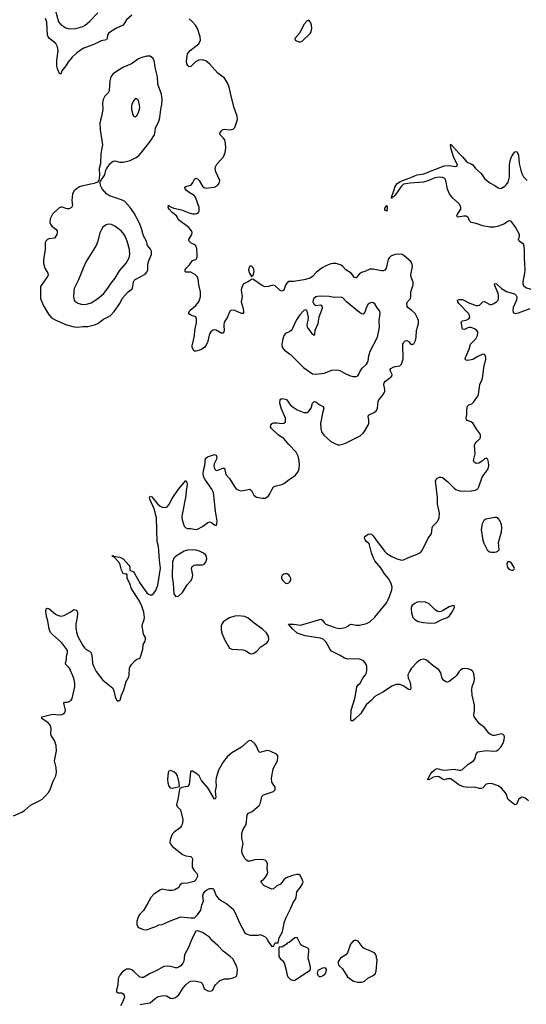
# Model space of a CAD drawing. Header units: inches. Extents: x 1649826 to 1814874, y 507393 to 641959.
# Tile 51 of 131: x 1692583 to 1698584, y 621904 to 633574. Entities that reach past the tile are written whole.
import ezdxf

# ---------------------------------------------------------------- set-up
doc = ezdxf.new("R2010")
doc.units = ezdxf.units.IN
doc.header["$MEASUREMENT"] = 0
doc.layers.add('B6692', color=7, linetype='Continuous')
doc.layers.add('B6693', color=7, linetype='Continuous')

msp = doc.modelspace()

# ---------------------------------------------------------------- linework, layer by layer
at = {"layer": 'B6692', "color": 6}
for points, elevation in [([(1692510, 624136), (1692610, 624181), (1692639, 624201), (1692710, 624265), (1692822, 624318), (1692850, 624337), (1692890, 624374), (1692924, 624416), (1692944, 624450), (1692978, 624550), (1693012, 624610), (1693019, 624650), (1693014, 624710), (1692997, 624790), (1693019, 624910), (1693014, 624970), (1692994, 625030), (1692958, 625090), (1692953, 625110), (1692958, 625170), (1692947, 625207), (1692919, 625239), (1692847, 625290), (1692844, 625310), (1692970, 625342), (1693050, 625334), (1693082, 625338), (1693109, 625351), (1693122, 625370), (1693127, 625390), (1693106, 625474), (1693113, 625487), (1693150, 625486), (1693170, 625493), (1693192, 625510), (1693204, 625530), (1693235, 625665), (1693237, 625710), (1693224, 625770), (1693174, 625890), (1693129, 625930), (1693126, 625950), (1693138, 625990), (1693138, 626030), (1693149, 626070), (1693150, 626090), (1693142, 626110), (1693084, 626190), (1692970, 626286), (1692949, 626310), (1692934, 626350), (1692916, 626450), (1692900, 626500), (1692891, 626569), (1692895, 626590), (1692910, 626599), (1692930, 626595), (1693009, 626529), (1693030, 626517), (1693070, 626506), (1693110, 626514), (1693174, 626546), (1693230, 626583), (1693255, 626575), (1693267, 626547), (1693269, 626529), (1693262, 626470), (1693248, 626412), (1693248, 626372), (1693255, 626315), (1693270, 626265), (1693330, 626156), (1693350, 626128), (1693370, 626110), (1693411, 626090), (1693430, 626071), (1693443, 626010), (1693444, 625944), (1693458, 625910), (1693490, 625850), (1693570, 625747), (1693685, 625650), (1693698, 625618), (1693713, 625550), (1693730, 625511), (1693750, 625496), (1693773, 625510), (1693790, 625570), (1693816, 625630), (1693846, 625730), (1693875, 625785), (1693881, 625810), (1693885, 625890), (1693891, 625909), (1693910, 625936), (1693950, 625977), (1693970, 625994), (1693998, 626002), (1694010, 626011), (1694043, 626110), (1694046, 626170), (1694070, 626210), (1694075, 626230), (1694073, 626250), (1694050, 626290), (1694034, 626390), (1694037, 626410), (1694057, 626463), (1694061, 626490), (1694052, 626550), (1694030, 626624), (1693998, 626690), (1693909, 626830), (1693886, 626890), (1693856, 626950), (1693856, 626996), (1693847, 627007), (1693836, 627004), (1693810, 627011), (1693790, 627049), (1693774, 627114), (1693760, 627140), (1693702, 627202), (1693682, 627210), (1693680, 627220), (1693690, 627222), (1693697, 627217), (1693770, 627205), (1693810, 627182), (1693878, 627110), (1693888, 627090), (1693889, 627049), (1693930, 627029), (1693938, 627018), (1694009, 626890), (1694090, 626781), (1694110, 626764), (1694130, 626757), (1694150, 626759), (1694170, 626774), (1694195, 626810), (1694220, 626870), (1694253, 627073), (1694239, 627170), (1694227, 627330), (1694212, 627390), (1694203, 627670), (1694175, 627775), (1694126, 627890), (1694121, 627910), (1694130, 627928), (1694150, 627918), (1694217, 627837), (1694249, 627809), (1694270, 627797), (1694310, 627792), (1694330, 627802), (1694350, 627824), (1694390, 627899), (1694464, 628010), (1694550, 628111), (1694562, 628090), (1694566, 628066), (1694556, 627990), (1694553, 627930), (1694503, 627690), (1694508, 627648), (1694532, 627570), (1694550, 627550), (1694570, 627543), (1694610, 627543), (1694670, 627533), (1694690, 627536), (1694750, 627566), (1694810, 627613), (1694830, 627621), (1694856, 627616), (1694890, 627588), (1694910, 627580), (1694920, 627600), (1694923, 627630), (1694902, 627750), (1694877, 627970), (1694861, 628010), (1694776, 628130), (1694762, 628162), (1694755, 628190), (1694759, 628230), (1694775, 628290), (1694786, 628374), (1694806, 628394), (1694890, 628422), (1694910, 628414), (1694917, 628390), (1694915, 628365), (1694886, 628310), (1694881, 628290), (1694890, 628249), (1694910, 628232), (1694930, 628233), (1694990, 628257), (1695010, 628257), (1695024, 628184), (1695070, 628137), (1695130, 628032), (1695150, 628010), (1695177, 627997), (1695210, 627991), (1695310, 628010), (1695330, 627993), (1695358, 627938), (1695390, 627916), (1695457, 627903), (1695490, 627905), (1695510, 627914), (1695530, 627929), (1695547, 627953), (1695572, 628010), (1695590, 628036), (1695610, 628047), (1695690, 628066), (1695719, 628081), (1695774, 628126), (1695848, 628172), (1695878, 628210), (1695893, 628250), (1695896, 628304), (1695890, 628370), (1695879, 628410), (1695857, 628450), (1695770, 628541), (1695712, 628610), (1695650, 628649), (1695566, 628730), (1695554, 628750), (1695556, 628770), (1695573, 628787), (1695590, 628796), (1695630, 628797), (1695691, 628789), (1695710, 628792), (1695731, 628809), (1695730, 628850), (1695682, 628970), (1695666, 629030), (1695669, 629071), (1695690, 629085), (1695730, 629078), (1695749, 629069), (1695788, 629010), (1695821, 628981), (1695870, 628949), (1695950, 628917), (1695990, 628919), (1696010, 628933), (1696036, 628970), (1696052, 629028), (1696070, 629048), (1696090, 629044), (1696130, 629015), (1696178, 628990), (1696186, 628970), (1696168, 628912), (1696148, 628788), (1696150, 628730), (1696160, 628690), (1696184, 628650), (1696270, 628574), (1696330, 628542), (1696350, 628535), (1696375, 628535), (1696410, 628543), (1696450, 628559), (1696618, 628642), (1696650, 628672), (1696670, 628700), (1696711, 628769), (1696717, 628790), (1696718, 628830), (1696710, 628870), (1696715, 628885), (1696726, 628894), (1696783, 628917), (1696810, 628943), (1696823, 628970), (1696831, 629049), (1696838, 629070), (1696881, 629119), (1696901, 629150), (1696907, 629170), (1696907, 629190), (1696895, 629250), (1696901, 629270), (1696918, 629290), (1696991, 629350), (1696994, 629370), (1696974, 629410), (1696970, 629430), (1696979, 629441), (1697006, 629454), (1697030, 629463), (1697087, 629473), (1697107, 629493), (1697125, 629555), (1697121, 629730), (1697130, 629748), (1697150, 629769), (1697170, 629772), (1697195, 629755), (1697210, 629736), (1697230, 629724), (1697250, 629734), (1697270, 629770), (1697278, 629810), (1697283, 629890), (1697308, 629970), (1697307, 630000)], 500), ([(1693039, 630000), (1693139, 629959), (1693230, 629934), (1693270, 629929), (1693330, 629938), (1693390, 629937), (1693470, 629957), (1693510, 629975), (1693543, 630000)], 600), ([(1695012, 630000), (1695005, 629990), (1695000, 629950), (1695005, 629890), (1694997, 629863), (1694990, 629857), (1694970, 629859), (1694910, 629894), (1694890, 629897), (1694868, 629892), (1694846, 629874), (1694830, 629850), (1694806, 629750), (1694790, 629712), (1694774, 629690), (1694730, 629663), (1694670, 629644), (1694650, 629646), (1694628, 629688), (1694626, 629710), (1694652, 629828), (1694657, 629890), (1694676, 629984), (1694676, 630000)], 500), ([(1695854, 630000), (1695810, 629906), (1695799, 629890), (1695782, 629878), (1695730, 629853), (1695712, 629830), (1695699, 629790), (1695690, 629730), (1695694, 629690), (1695718, 629658), (1695790, 629606), (1695944, 629450), (1696050, 629377), (1696090, 629373), (1696190, 629385), (1696281, 629419), (1696345, 629425), (1696377, 629417), (1696430, 629385), (1696490, 629358), (1696530, 629347), (1696570, 629345), (1696590, 629353), (1696597, 629363), (1696618, 629410), (1696638, 629442), (1696690, 629490), (1696701, 629510), (1696709, 629531), (1696718, 629590), (1696735, 629645), (1696822, 629810), (1696847, 629930), (1696843, 630000)], 600), ([(1698610, 624317), (1698570, 624347), (1698550, 624356), (1698530, 624358), (1698510, 624349), (1698490, 624330), (1698469, 624271), (1698450, 624268), (1698371, 624331), (1698360, 624350), (1698350, 624390), (1698339, 624410), (1698290, 624466), (1698250, 624495), (1698170, 624520), (1698130, 624519), (1698110, 624512), (1698068, 624470), (1698050, 624461), (1698030, 624462), (1697970, 624479), (1697890, 624474), (1697841, 624481), (1697785, 624505), (1697690, 624575), (1697650, 624578), (1697610, 624565), (1697590, 624571), (1697550, 624599), (1697530, 624604), (1697484, 624596), (1697430, 624566), (1697409, 624569), (1697422, 624578), (1697425, 624590), (1697448, 624630), (1697470, 624659), (1697510, 624691), (1697530, 624698), (1697583, 624683), (1697610, 624680), (1697730, 624692), (1697790, 624679), (1697810, 624681), (1697830, 624688), (1697893, 624747), (1697959, 624790), (1697973, 624810), (1697991, 624870), (1698010, 624896), (1698110, 624913), (1698190, 624903), (1698230, 624908), (1698250, 624919), (1698284, 624950), (1698310, 625000), (1698322, 625038), (1698326, 625070), (1698320, 625090), (1698310, 625102), (1698290, 625110), (1698210, 625090), (1698190, 625090), (1698160, 625100), (1698139, 625119), (1698090, 625183), (1698028, 625228), (1697967, 625310), (1697963, 625330), (1697972, 625388), (1697971, 625449), (1697944, 625570), (1697937, 625630), (1697943, 625670), (1697965, 625730), (1697971, 625770), (1697963, 625823), (1697949, 625850), (1697928, 625868), (1697890, 625882), (1697850, 625886), (1697830, 625881), (1697809, 625870), (1697788, 625850), (1697759, 625801), (1697739, 625781), (1697670, 625731), (1697650, 625722), (1697630, 625725), (1697604, 625744), (1697587, 625767), (1697570, 625833), (1697548, 625870), (1697478, 625918), (1697403, 625983), (1697370, 625994), (1697330, 625988), (1697290, 625961), (1697225, 625890), (1697199, 625850), (1697182, 625810), (1697186, 625770), (1697204, 625730), (1697214, 625690), (1697216, 625650), (1697210, 625631), (1697190, 625635), (1697134, 625674), (1697090, 625693), (1697044, 625696), (1696990, 625676), (1696894, 625606), (1696818, 625570), (1696789, 625551), (1696751, 625509), (1696688, 625452), (1696625, 625350), (1696550, 625279), (1696530, 625265), (1696510, 625262), (1696506, 625286), (1696509, 625390), (1696553, 625530), (1696570, 625610), (1696575, 625665), (1696591, 625689), (1696617, 625710), (1696647, 625770), (1696681, 625810), (1696692, 625832), (1696697, 625863), (1696694, 625906), (1696688, 625930), (1696676, 625950), (1696650, 625977), (1696610, 625996), (1696570, 625999), (1696470, 625994), (1696430, 626007), (1696379, 626039), (1696276, 626090), (1696260, 626110), (1696215, 626195), (1696177, 626230), (1696142, 626242), (1695964, 626270), (1695870, 626302), (1695817, 626350), (1695766, 626410), (1695832, 626408), (1695910, 626397), (1696150, 626468), (1696170, 626458), (1696190, 626430), (1696211, 626411), (1696326, 626366), (1696370, 626360), (1696442, 626370), (1696470, 626384), (1696490, 626400), (1696510, 626408), (1696570, 626398), (1696610, 626397), (1696690, 626417), (1696730, 626436), (1696790, 626492), (1696932, 626668), (1696964, 626736), (1696990, 626815), (1696995, 626850), (1696984, 626890), (1696952, 626950), (1696906, 627006), (1696859, 627079), (1696790, 627162), (1696773, 627190), (1696750, 627254), (1696728, 627348), (1696721, 627361), (1696690, 627390), (1696677, 627410), (1696668, 627430), (1696670, 627450), (1696710, 627478), (1696730, 627482), (1696750, 627476), (1696770, 627456), (1696805, 627405), (1696910, 627269), (1696930, 627249), (1696990, 627210), (1697050, 627183), (1697110, 627169), (1697130, 627171), (1697210, 627208), (1697285, 627235), (1697330, 627261), (1697350, 627284), (1697420, 627430), (1697460, 627480), (1697470, 627550), (1697478, 627570), (1697532, 627628), (1697551, 627669), (1697554, 627726), (1697532, 627830), (1697532, 627912), (1697510, 628110), (1697524, 628136), (1697550, 628150), (1697570, 628152), (1697590, 628147), (1697656, 628096), (1697730, 628022), (1697750, 628007), (1697770, 627997), (1697810, 627987), (1697930, 627990), (1697983, 627997), (1698008, 628012), (1698022, 628038), (1698062, 628150), (1698132, 628250), (1698139, 628290), (1698137, 628330), (1698130, 628361), (1698110, 628378), (1698090, 628369), (1698060, 628340), (1698021, 628319), (1697990, 628315), (1697966, 628330), (1697960, 628350), (1697979, 628430), (1697971, 628530), (1697977, 628550), (1697990, 628568), (1698036, 628610), (1698042, 628630), (1698041, 628650), (1698033, 628670), (1697997, 628717), (1697956, 628790), (1697930, 628806), (1697884, 628824), (1697874, 628834), (1697871, 628850), (1697879, 628890), (1697878, 628950), (1697887, 628993), (1697902, 629010), (1697937, 629023), (1697959, 629041), (1698008, 629112), (1698016, 629130), (1698035, 629250), (1698060, 629310), (1698071, 629350), (1698080, 629450), (1698104, 629550), (1698105, 629570), (1698100, 629590), (1698090, 629605), (1698070, 629608), (1698010, 629581), (1697950, 629546), (1697890, 629536), (1697870, 629537), (1697863, 629543), (1697860, 629550), (1697864, 629570), (1697907, 629670), (1697921, 629730), (1697987, 629790), (1698006, 629830), (1698009, 629869), (1697997, 629890), (1697971, 629910), (1697930, 629925), (1697910, 629926), (1697890, 629920), (1697850, 629903), (1697830, 629908), (1697812, 629990), (1697824, 630000)], 400), ([(1696119, 630000), (1696114, 629970), (1696079, 629890), (1696077, 629850), (1696070, 629833), (1696050, 629845), (1696037, 629870), (1695992, 629930), (1695987, 629953), (1695998, 630000)], 600), ([(1694010, 621900), (1694050, 621910), (1694130, 621920), (1694186, 621974), (1694225, 621995), (1694290, 622008), (1694323, 622003), (1694370, 621975), (1694390, 621973), (1694430, 621985), (1694470, 622015), (1694512, 622088), (1694550, 622136), (1694590, 622170), (1694610, 622177), (1694650, 622182), (1694728, 622168), (1694748, 622148), (1694770, 622087), (1694810, 622065), (1694830, 622060), (1694856, 622064), (1694870, 622071), (1694888, 622112), (1694904, 622136), (1694955, 622185), (1695010, 622205), (1695065, 622205), (1695110, 622216), (1695147, 622233), (1695156, 622250), (1695160, 622270), (1695162, 622318), (1695157, 622350), (1695110, 622437), (1695076, 622470), (1694993, 622533), (1694930, 622602), (1694871, 622652), (1694830, 622700), (1694750, 622755), (1694730, 622764), (1694690, 622773), (1694671, 622769), (1694650, 622735), (1694611, 622650), (1694583, 622577), (1694535, 622490), (1694526, 622414), (1694516, 622390), (1694497, 622363), (1694470, 622343), (1694450, 622337), (1694430, 622338), (1694373, 622353), (1694336, 622356), (1694290, 622351), (1694190, 622297), (1694129, 622271), (1694070, 622232), (1694050, 622223), (1694030, 622220), (1694007, 622227), (1693940, 622290), (1693911, 622311), (1693890, 622320), (1693850, 622320), (1693828, 622310), (1693797, 622283), (1693771, 622250), (1693751, 622210), (1693745, 622130), (1693729, 622070), (1693729, 622050), (1693750, 622039), (1693790, 622038), (1693810, 622030), (1693822, 622010), (1693823, 621990), (1693803, 621937), (1693776, 621884)], 500)]:
    msp.add_lwpolyline(points, dxfattribs=dict(at, elevation=elevation))
for points, elevation in [([(1698210, 627675), (1698106, 627654), (1698080, 627640), (1698060, 627600), (1698051, 627530), (1698070, 627404), (1698081, 627370), (1698122, 627290), (1698148, 627268), (1698170, 627262), (1698210, 627262), (1698230, 627267), (1698247, 627273), (1698264, 627290), (1698256, 627376), (1698290, 627503), (1698295, 627550), (1698290, 627590), (1698270, 627638), (1698250, 627662), (1698230, 627673)], 400), ([(1694630, 627290), (1694570, 627285), (1694530, 627273), (1694490, 627253), (1694427, 627210), (1694408, 627190), (1694394, 627150), (1694390, 626970), (1694402, 626890), (1694409, 626770), (1694430, 626742), (1694450, 626738), (1694470, 626744), (1694510, 626785), (1694565, 626875), (1694610, 626922), (1694628, 626950), (1694634, 626990), (1694620, 627070), (1694626, 627094), (1694650, 627110), (1694670, 627114), (1694750, 627112), (1694770, 627121), (1694790, 627144), (1694798, 627182), (1694794, 627210), (1694783, 627230), (1694760, 627250), (1694713, 627273), (1694670, 627287)], 500), ([(1698369, 627151), (1698352, 627130), (1698359, 627090), (1698373, 627070), (1698390, 627056), (1698410, 627049), (1698429, 627051), (1698439, 627061), (1698444, 627070), (1698438, 627090), (1698410, 627134), (1698390, 627150)], 400), ([(1695730, 627008), (1695710, 627003), (1695692, 626988), (1695684, 626970), (1695684, 626950), (1695695, 626930), (1695730, 626895), (1695750, 626890), (1695770, 626898), (1695783, 626910), (1695793, 626930), (1695794, 626950), (1695781, 626981), (1695770, 626995), (1695750, 627006)], 500), ([(1697330, 626676), (1697290, 626670), (1697264, 626656), (1697233, 626630), (1697222, 626610), (1697219, 626590), (1697223, 626543), (1697240, 626490), (1697263, 626463), (1697302, 626442), (1697368, 626428), (1697450, 626420), (1697510, 626427), (1697592, 626468), (1697650, 626490), (1697673, 626510), (1697710, 626558), (1697732, 626610), (1697729, 626629), (1697707, 626627), (1697670, 626615), (1697590, 626568), (1697570, 626559), (1697550, 626557), (1697530, 626563), (1697510, 626575), (1697434, 626650), (1697390, 626669)], 400), ([(1695170, 626510), (1695130, 626505), (1695070, 626485), (1694999, 626441), (1694981, 626419), (1694971, 626390), (1694970, 626350), (1694975, 626315), (1695008, 626228), (1695070, 626127), (1695095, 626115), (1695230, 626107), (1695257, 626097), (1695310, 626062), (1695330, 626057), (1695350, 626061), (1695390, 626087), (1695441, 626139), (1695510, 626189), (1695526, 626210), (1695535, 626230), (1695532, 626268), (1695502, 626310), (1695459, 626350), (1695360, 626420), (1695290, 626481), (1695250, 626502)], 500), ([(1695310, 625031), (1695290, 625021), (1695210, 624950), (1695095, 624885), (1695042, 624838), (1694997, 624783), (1694940, 624680), (1694911, 624590), (1694905, 624550), (1694910, 624490), (1694900, 624430), (1694906, 624354), (1694899, 624341), (1694890, 624337), (1694811, 624471), (1694738, 624558), (1694709, 624610), (1694670, 624645), (1694630, 624669), (1694612, 624668), (1694606, 624654), (1694590, 624509), (1694570, 624484), (1694505, 624475), (1694480, 624460), (1694471, 624430), (1694462, 624350), (1694441, 624270), (1694447, 624250), (1694487, 624207), (1694514, 624094), (1694510, 624050), (1694500, 624020), (1694484, 623996), (1694470, 623982), (1694416, 623950), (1694394, 623926), (1694369, 623870), (1694361, 623830), (1694367, 623810), (1694390, 623780), (1694510, 623680), (1694550, 623662), (1694610, 623654), (1694624, 623644), (1694630, 623630), (1694626, 623570), (1694628, 623530), (1694650, 623488), (1694685, 623450), (1694690, 623430), (1694686, 623410), (1694670, 623379), (1694650, 623361), (1694570, 623339), (1694503, 623337), (1694482, 623318), (1694470, 623289), (1694419, 623261), (1694390, 623252), (1694350, 623252), (1694270, 623268), (1694250, 623262), (1694172, 623210), (1694136, 623170), (1694107, 623110), (1694050, 623016), (1694006, 622974), (1693990, 622950), (1693970, 622890), (1693972, 622850), (1693983, 622823), (1693999, 622810), (1694049, 622791), (1694090, 622787), (1694150, 622812), (1694194, 622826), (1694230, 622845), (1694270, 622848), (1694290, 622856), (1694359, 622890), (1694490, 622939), (1694610, 622927), (1694652, 622928), (1694690, 622964), (1694730, 623021), (1694740, 623080), (1694760, 623130), (1694754, 623190), (1694761, 623219), (1694778, 623242), (1694801, 623259), (1694830, 623275), (1694858, 623278), (1694870, 623276), (1694884, 623264), (1694910, 623190), (1694937, 623157), (1694972, 623130), (1695036, 623096), (1695110, 623030), (1695141, 622981), (1695187, 622870), (1695250, 622753), (1695270, 622738), (1695310, 622725), (1695410, 622722), (1695430, 622732), (1695460, 622720), (1695490, 622705), (1695510, 622685), (1695527, 622650), (1695570, 622591), (1695590, 622594), (1695610, 622631), (1695646, 622634), (1695658, 622690), (1695698, 622762), (1695716, 622870), (1695734, 622926), (1695795, 623045), (1695821, 623110), (1695850, 623150), (1695858, 623170), (1695864, 623236), (1695910, 623292), (1695935, 623330), (1695942, 623350), (1695930, 623387), (1695905, 623430), (1695890, 623443), (1695864, 623444), (1695815, 623430), (1695739, 623401), (1695710, 623378), (1695671, 623328), (1695630, 623310), (1695590, 623274), (1695569, 623269), (1695541, 623281), (1695474, 623314), (1695441, 623350), (1695453, 623370), (1695470, 623382), (1695496, 623410), (1695519, 623450), (1695521, 623470), (1695515, 623510), (1695520, 623570), (1695510, 623594), (1695490, 623612), (1695450, 623621), (1695370, 623617), (1695310, 623601), (1695290, 623600), (1695270, 623612), (1695250, 623634), (1695222, 623682), (1695215, 623710), (1695216, 623730), (1695229, 623810), (1695215, 623875), (1695215, 623930), (1695225, 623970), (1695266, 624034), (1695277, 624150), (1695292, 624168), (1695337, 624190), (1695421, 624259), (1695437, 624290), (1695450, 624365), (1695470, 624388), (1695590, 624428), (1695610, 624445), (1695610, 624476), (1695570, 624535), (1695565, 624585), (1695587, 624693), (1695635, 624790), (1695641, 624830), (1695639, 624850), (1695625, 624870), (1695550, 624905), (1695510, 624911), (1695428, 624890), (1695410, 624904), (1695390, 624962), (1695370, 624990), (1695330, 625028)], 500), ([(1694370, 624675), (1694350, 624668), (1694341, 624650), (1694335, 624570), (1694339, 624530), (1694349, 624489), (1694364, 624470), (1694390, 624464), (1694410, 624468), (1694476, 624484), (1694473, 624530), (1694453, 624610), (1694442, 624630), (1694410, 624659)], 500), ([(1695870, 622695), (1695842, 622690), (1695780, 622640), (1695752, 622628), (1695744, 622616), (1695720, 622600), (1695690, 622582), (1695670, 622586), (1695658, 622582), (1695652, 622568), (1695654, 622470), (1695668, 622448), (1695700, 622420), (1695715, 622395), (1695740, 622310), (1695750, 622250), (1695758, 622230), (1695790, 622198), (1695830, 622188), (1695850, 622193), (1695890, 622223), (1695981, 622279), (1696022, 622310), (1696029, 622330), (1696029, 622350), (1695999, 622450), (1696009, 622530), (1696009, 622550), (1696003, 622563), (1695994, 622574), (1695930, 622597), (1695914, 622610)], 500), ([(1696570, 622661), (1696550, 622659), (1696530, 622650), (1696503, 622617), (1696467, 622513), (1696448, 622492), (1696383, 622450), (1696356, 622410), (1696355, 622390), (1696364, 622364), (1696405, 622325), (1696467, 622230), (1696538, 622178), (1696590, 622165), (1696630, 622167), (1696664, 622176), (1696707, 622213), (1696770, 622244), (1696794, 622266), (1696805, 622295), (1696817, 622430), (1696809, 622450), (1696809, 622470), (1696802, 622490), (1696789, 622510), (1696736, 622536), (1696670, 622560), (1696650, 622573), (1696592, 622652)], 500), ([(1696197, 622337), (1696170, 622332), (1696122, 622310), (1696115, 622305), (1696106, 622274), (1696115, 622250), (1696130, 622235), (1696150, 622233), (1696170, 622242), (1696198, 622262), (1696215, 622290), (1696217, 622317), (1696209, 622329)], 500)]:
    msp.add_lwpolyline(points, close=True, dxfattribs=dict(at, elevation=elevation))
at = {"layer": 'B6693', "color": 6}
for points, elevation in [([(1692990, 633739), (1693044, 633550), (1693070, 633519), (1693130, 633477), (1693170, 633465), (1693250, 633470), (1693330, 633492), (1693358, 633510), (1693410, 633554), (1693510, 633654)], 500), ([(1693910, 633628), (1693850, 633573), (1693810, 633510), (1693730, 633475), (1693657, 633430), (1693635, 633410), (1693625, 633390), (1693620, 633350), (1693610, 633335), (1693550, 633322), (1693470, 633284), (1693344, 633236), (1693305, 633215), (1693259, 633181), (1693204, 633130), (1693153, 633067), (1693130, 633027), (1693082, 632970), (1693069, 632929), (1693055, 632935), (1693050, 632946), (1693031, 632991), (1693025, 633025), (1693024, 633090), (1693039, 633210), (1693033, 633253), (1693012, 633292), (1692938, 633350), (1692920, 633370), (1692914, 633390), (1692904, 633544), (1692888, 633590)], 500), ([(1694676, 630000), (1694676, 630030), (1694668, 630048), (1694657, 630057), (1694618, 630070), (1694587, 630087), (1694585, 630105), (1694601, 630130), (1694670, 630185), (1694706, 630230), (1694725, 630290), (1694725, 630350), (1694706, 630430), (1694698, 630498), (1694687, 630530), (1694667, 630550), (1694610, 630580), (1694590, 630583), (1694550, 630580), (1694542, 630590), (1694545, 630610), (1694556, 630630), (1694593, 630667), (1694630, 630719), (1694668, 630732), (1694679, 630741), (1694684, 630756), (1694685, 630790), (1694681, 630861), (1694670, 630893), (1694650, 630910), (1694610, 630930), (1694591, 630950), (1694586, 630970), (1694622, 631030), (1694625, 631050), (1694618, 631070), (1694586, 631110), (1694464, 631204), (1694454, 631230), (1694441, 631250), (1694390, 631289), (1694352, 631330), (1694341, 631350), (1694344, 631364), (1694338, 631370), (1694350, 631371), (1694362, 631362), (1694410, 631341), (1694501, 631321), (1694578, 631290), (1694630, 631275), (1694667, 631273), (1694690, 631281), (1694702, 631290), (1694711, 631309), (1694710, 631350), (1694664, 631470), (1694650, 631491), (1694590, 631526), (1694558, 631550), (1694543, 631570), (1694538, 631590), (1694550, 631599), (1694605, 631614), (1694618, 631622), (1694636, 631644), (1694655, 631685), (1694670, 631694), (1694690, 631689), (1694708, 631670), (1694750, 631602), (1694770, 631584), (1694790, 631577), (1694890, 631590), (1694927, 631610), (1694945, 631635), (1694953, 631670), (1694908, 631770), (1694899, 631810), (1694901, 631830), (1694919, 631861), (1694997, 631950), (1695018, 632002), (1695023, 632050), (1695022, 632110), (1695013, 632150), (1694995, 632175), (1694956, 632210), (1694953, 632230), (1694970, 632254), (1694990, 632272), (1695010, 632275), (1695072, 632268), (1695110, 632275), (1695130, 632295), (1695165, 632390), (1695161, 632430), (1695123, 632530), (1695087, 632667), (1695070, 632759), (1695050, 632818), (1695010, 632881), (1694930, 632939), (1694830, 633053), (1694790, 633086), (1694750, 633098), (1694705, 633095), (1694664, 633076), (1694610, 633020), (1694590, 633016), (1694574, 633030), (1694563, 633050), (1694558, 633078), (1694571, 633170), (1694604, 633210), (1694705, 633290), (1694724, 633330), (1694722, 633370), (1694688, 633470), (1694666, 633510), (1694630, 633550), (1694590, 633583)], 500), ([(1693543, 630000), (1693575, 630025), (1693655, 630065), (1693703, 630117), (1693769, 630211), (1693799, 630270), (1693870, 630348), (1693914, 630386), (1693924, 630410), (1693930, 630468), (1693939, 630481), (1693950, 630493), (1694070, 630558), (1694090, 630582), (1694101, 630610), (1694103, 630670), (1694110, 630710), (1694144, 630790), (1694143, 630830), (1694133, 630853), (1694098, 630898), (1694086, 630950), (1694051, 631011), (1694024, 631110), (1694000, 631170), (1693941, 631281), (1693893, 631350), (1693830, 631419), (1693790, 631440), (1693647, 631487), (1693610, 631510), (1693559, 631570), (1693542, 631610), (1693537, 631643), (1693541, 631659), (1693570, 631699), (1693590, 631736), (1693603, 631790), (1693611, 631808), (1693655, 631870), (1693673, 631887), (1693690, 631899), (1693710, 631902), (1693770, 631886), (1693810, 631887), (1693890, 631905), (1693961, 631939), (1693995, 631965), (1694024, 631996), (1694130, 632130), (1694179, 632210), (1694185, 632230), (1694191, 632290), (1694232, 632370), (1694245, 632415), (1694256, 632510), (1694268, 632570), (1694271, 632630), (1694261, 632690), (1694219, 632810), (1694215, 632895), (1694192, 632990), (1694176, 633090), (1694160, 633120), (1694130, 633140), (1694090, 633142), (1694030, 633126), (1693990, 633110), (1693907, 633050), (1693811, 633010), (1693742, 632970), (1693690, 632932), (1693670, 632910), (1693657, 632883), (1693650, 632850), (1693642, 632730), (1693630, 632707), (1693591, 632669), (1693572, 632628), (1693566, 632590), (1693567, 632510), (1693553, 632427), (1693534, 632350), (1693536, 632270), (1693563, 632090), (1693545, 631990), (1693539, 631870), (1693525, 631810), (1693528, 631730), (1693522, 631670), (1693504, 631650), (1693467, 631633), (1693330, 631607), (1693290, 631592), (1693258, 631570), (1693230, 631547), (1693209, 631511), (1693202, 631430), (1693210, 631370), (1693198, 631350), (1693170, 631334), (1693150, 631331), (1693130, 631335), (1693090, 631353), (1693070, 631354), (1693050, 631346), (1692971, 631270), (1692945, 631215), (1692941, 631170), (1692947, 631150), (1692965, 631125), (1693013, 631090), (1693026, 631070), (1693029, 631050), (1693023, 631030), (1692995, 630985), (1692930, 630977), (1692913, 630970), (1692893, 630950), (1692887, 630933), (1692886, 630846), (1692867, 630733), (1692866, 630690), (1692880, 630630), (1692915, 630570), (1692919, 630550), (1692911, 630530), (1692836, 630424), (1692831, 630410), (1692828, 630310), (1692831, 630270), (1692861, 630190), (1692924, 630084), (1692961, 630041), (1693011, 630011), (1693039, 630000)], 600), ([(1698643, 630377), (1698578, 630398), (1698556, 630416), (1698545, 630445), (1698545, 630470), (1698566, 630570), (1698569, 630610), (1698561, 630750), (1698564, 630830), (1698558, 630890), (1698550, 630912), (1698499, 630950), (1698493, 630970), (1698504, 631010), (1698504, 631030), (1698457, 631117), (1698405, 631185), (1698390, 631192), (1698370, 631185), (1698324, 631156), (1698253, 631127), (1698203, 631117), (1698150, 631117), (1698070, 631130), (1697990, 631159), (1697929, 631169), (1697912, 631190), (1697896, 631230), (1697870, 631245), (1697845, 631245), (1697770, 631233), (1697762, 631250), (1697770, 631270), (1697810, 631330), (1697810, 631358), (1697790, 631391), (1697710, 631461), (1697673, 631510), (1697650, 631565), (1697632, 631670), (1697618, 631690), (1697590, 631705), (1697550, 631707), (1697502, 631698), (1697430, 631667), (1697368, 631648), (1697210, 631637), (1697130, 631623), (1697101, 631599), (1697030, 631496), (1697010, 631475), (1697004, 631476), (1696993, 631467), (1696990, 631456), (1696986, 631466), (1696990, 631484), (1697014, 631546), (1697025, 631590), (1697052, 631630), (1697090, 631656), (1697218, 631702), (1697270, 631726), (1697290, 631734), (1697370, 631747), (1697610, 631843), (1697670, 631847), (1697750, 631833), (1697763, 631837), (1697770, 631850), (1697723, 631950), (1697690, 632054), (1697685, 632090), (1697690, 632098), (1697788, 631988), (1697830, 631949), (1697870, 631899), (1697890, 631882), (1697930, 631866), (1697950, 631852), (1697984, 631810), (1698048, 631750), (1698090, 631690), (1698150, 631641), (1698210, 631610), (1698250, 631581), (1698270, 631575), (1698290, 631576), (1698330, 631600), (1698350, 631619), (1698370, 631650), (1698383, 631710), (1698384, 631850), (1698394, 631906), (1698410, 631950), (1698430, 631980), (1698450, 632007), (1698470, 632010), (1698490, 631970), (1698500, 631870), (1698518, 631790), (1698530, 631750), (1698550, 631713), (1698595, 631670)], 400), ([(1697307, 630000), (1697306, 630010), (1697297, 630037), (1697267, 630090), (1697230, 630129), (1697181, 630161), (1697174, 630174), (1697168, 630210), (1697176, 630230), (1697213, 630270), (1697218, 630290), (1697217, 630350), (1697243, 630430), (1697242, 630462), (1697222, 630522), (1697218, 630550), (1697235, 630650), (1697229, 630689), (1697218, 630710), (1697137, 630777), (1697113, 630790), (1697070, 630797), (1697028, 630792), (1696978, 630770), (1696960, 630750), (1696949, 630730), (1696924, 630630), (1696910, 630605), (1696890, 630596), (1696870, 630596), (1696770, 630618), (1696730, 630617), (1696670, 630588), (1696630, 630576), (1696610, 630563), (1696570, 630514), (1696550, 630517), (1696508, 630568), (1696448, 630608), (1696410, 630650), (1696390, 630666), (1696330, 630683), (1696295, 630685), (1696270, 630681), (1696210, 630658), (1696167, 630633), (1696099, 630581), (1696053, 630530), (1696024, 630510), (1695947, 630490), (1695830, 630473), (1695770, 630471), (1695747, 630453), (1695732, 630428), (1695710, 630369), (1695690, 630355), (1695670, 630363), (1695610, 630421), (1695590, 630426), (1695570, 630425), (1695527, 630413), (1695489, 630409), (1695461, 630421), (1695357, 630490), (1695350, 630499), (1695330, 630495), (1695294, 630470), (1695238, 630442), (1695226, 630430), (1695209, 630390), (1695208, 630370), (1695220, 630290), (1695208, 630230), (1695231, 630150), (1695236, 630110), (1695233, 630090), (1695210, 630093), (1695130, 630129), (1695090, 630130), (1695069, 630110), (1695045, 630050), (1695012, 630000)], 500), ([(1697824, 630000), (1697830, 630006), (1697870, 630014), (1697903, 630030), (1697916, 630050), (1697913, 630070), (1697899, 630090), (1697786, 630210), (1697771, 630230), (1697769, 630250), (1697790, 630257), (1697830, 630258), (1697910, 630215), (1697990, 630187), (1698010, 630185), (1698031, 630190), (1698070, 630231), (1698087, 630233), (1698150, 630200), (1698170, 630199), (1698190, 630205), (1698232, 630230), (1698249, 630250), (1698255, 630270), (1698255, 630310), (1698250, 630330), (1698206, 630430), (1698210, 630446), (1698230, 630445), (1698289, 630389), (1698310, 630375), (1698350, 630354), (1698443, 630323), (1698465, 630305), (1698472, 630290), (1698469, 630250), (1698430, 630163), (1698423, 630130), (1698430, 630105), (1698453, 630093), (1698490, 630100), (1698628, 630152)], 400), ([(1696843, 630000), (1696842, 630010), (1696854, 630090), (1696850, 630119), (1696818, 630158), (1696790, 630208), (1696770, 630220), (1696750, 630221), (1696730, 630215), (1696710, 630202), (1696692, 630168), (1696673, 630107), (1696650, 630083), (1696630, 630088), (1696610, 630103), (1696454, 630230), (1696410, 630276), (1696390, 630285), (1696310, 630283), (1696250, 630293), (1696142, 630298), (1696110, 630295), (1696092, 630288), (1696068, 630270), (1696058, 630250), (1696057, 630230), (1696062, 630210), (1696075, 630195), (1696090, 630188), (1696150, 630196), (1696167, 630170), (1696167, 630150), (1696128, 630050), (1696119, 630000)], 600), ([(1695998, 630000), (1696001, 630010), (1696003, 630050), (1695990, 630121), (1695986, 630126), (1695970, 630134), (1695950, 630126), (1695903, 630077), (1695862, 630018), (1695854, 630000)], 600)]:
    msp.add_lwpolyline(points, dxfattribs=dict(at, elevation=elevation))
for points, elevation in [([(1696010, 633568), (1695990, 633562), (1695950, 633519), (1695900, 633420), (1695843, 633350), (1695845, 633330), (1695890, 633311), (1695910, 633311), (1695930, 633319), (1696023, 633410), (1696035, 633430), (1696042, 633470), (1696038, 633510), (1696030, 633538)], 500), ([(1693970, 632638), (1693950, 632635), (1693930, 632614), (1693911, 632570), (1693907, 632550), (1693908, 632508), (1693923, 632450), (1693930, 632430), (1693950, 632422), (1693970, 632438), (1693990, 632475), (1694005, 632530), (1694003, 632563), (1693990, 632615)], 700), ([(1696930, 631306), (1696910, 631315), (1696908, 631328), (1696910, 631339), (1696930, 631372), (1696937, 631350)], 400), ([(1693630, 631150), (1693600, 631140), (1693570, 631116), (1693552, 631088), (1693533, 631047), (1693510, 630950), (1693490, 630897), (1693372, 630710), (1693335, 630630), (1693279, 630490), (1693230, 630390), (1693223, 630350), (1693220, 630290), (1693227, 630250), (1693237, 630237), (1693270, 630214), (1693310, 630202), (1693350, 630200), (1693390, 630205), (1693430, 630218), (1693510, 630268), (1693578, 630330), (1693636, 630404), (1693667, 630453), (1693716, 630510), (1693764, 630596), (1693845, 630690), (1693879, 630750), (1693888, 630790), (1693885, 630850), (1693858, 630950), (1693833, 631010), (1693810, 631044), (1693784, 631070), (1693710, 631128), (1693670, 631146)], 700), ([(1695310, 630653), (1695296, 630630), (1695293, 630610), (1695304, 630570), (1695330, 630531), (1695350, 630545), (1695359, 630590), (1695352, 630630), (1695330, 630651)], 500)]:
    msp.add_lwpolyline(points, close=True, dxfattribs=dict(at, elevation=elevation))

doc.saveas('drawing.dxf')
